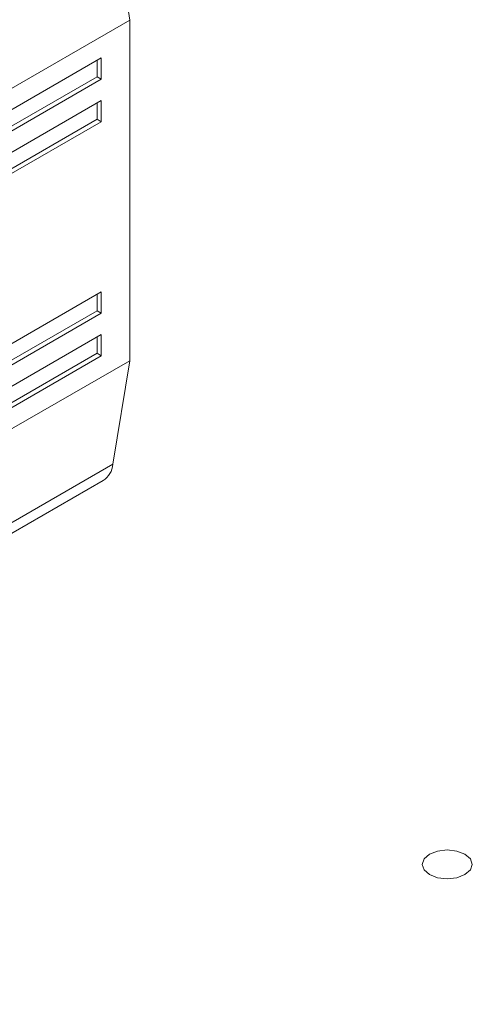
# Model space of a CAD drawing. Header units: millimetres. Extents: x 0 to 420, y 0 to 297.
# Tile 26 of 86: x 118.91 to 122.67, y 45.41 to 53.59. Entities that reach past the tile are written whole.
import ezdxf

# ---------------------------------------------------------------- set-up
doc = ezdxf.new("R2010")
doc.units = ezdxf.units.MM

msp = doc.modelspace()

# ---------------------------------------------------------------- linework, layer by layer
at = {"color": 7, "linetype": 'Continuous', "lineweight": 15}
for p, q in [((119.8263, 53.5882), (119.6873, 54.6102)), ((112.2839, 49.234), (119.8263, 53.5882)), ((119.8263, 50.7575), (119.8263, 53.5882)), ((112.5196, 49.1931), (119.5906, 53.2752)), ((119.5553, 53.1187), (119.5553, 53.2548)), ((119.5906, 53.2752), (119.5906, 53.0983)), ((112.5196, 49.057), (119.5553, 53.1187)), ((112.5196, 49.0162), (119.5906, 53.0983)), ((119.5906, 53.0983), (119.5553, 53.1187)), ((119.5906, 52.9213), (112.5196, 48.8393)), ((119.5553, 52.7648), (119.5553, 52.9009)), ((119.5906, 52.9213), (119.5906, 52.7444)), ((119.5553, 52.7648), (112.5196, 48.7032)), ((119.5906, 52.7444), (112.5196, 48.6624)), ((119.5906, 52.7444), (119.5553, 52.7648)), ((112.5196, 47.247), (119.5906, 51.3291)), ((119.5553, 51.1726), (119.5553, 51.3087)), ((119.5906, 51.3291), (119.5906, 51.1522)), ((112.5196, 47.1109), (119.5553, 51.1726)), ((119.5906, 51.1522), (119.5553, 51.1726)), ((112.5196, 47.0701), (119.5906, 51.1522)), ((112.5196, 46.8932), (119.5906, 50.9752)), ((119.5553, 50.8187), (119.5553, 50.9548)), ((119.5906, 50.9752), (119.5906, 50.7983)), ((119.5553, 50.8187), (112.5196, 46.7571)), ((119.5906, 50.7983), (112.5196, 46.7163)), ((119.5906, 50.7983), (119.5553, 50.8187)), ((119.8263, 50.7575), (112.2839, 46.4033)), ((119.6873, 49.896), (119.8263, 50.7575)), ((112.1448, 45.5418), (119.6873, 49.896)), ((112.0627, 45.4058), (119.6052, 49.76))]:
    msp.add_line(p, q, dxfattribs=at)
at = {"color": 7, "linetype": 'Continuous', "lineweight": 15, "flags": 128}
msp.add_lwpolyline([(122.3173, 46.6541), (122.3849, 46.6802), (122.4646, 46.6894), (122.5443, 46.6802), (122.6119, 46.6541), (122.6571, 46.6151), (122.6729, 46.5691), (122.6571, 46.5231), (122.6119, 46.484), (122.5443, 46.458), (122.4646, 46.4488), (122.3849, 46.458), (122.3173, 46.484), (122.2721, 46.5231), (122.2562, 46.5691), (122.2721, 46.6151), (122.3173, 46.6541)], dxfattribs=at)
at = {"color": 7, "linetype": 'Continuous', "lineweight": 15}
msp.add_arc((119.5072, 49.912), 0.1808, 302.81789, 354.93463, dxfattribs=at)

doc.saveas('drawing.dxf')
